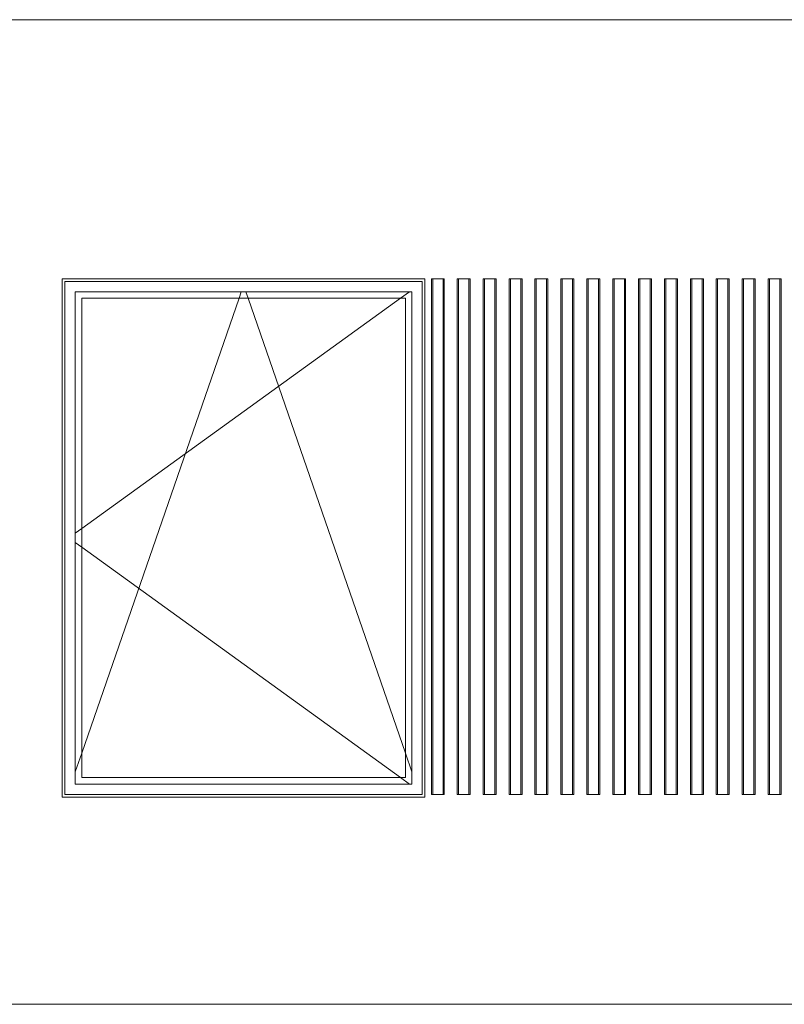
# Model space of a CAD drawing. Header units: millimetres. Extents: x -3848 to 115359, y -22918 to 12821.
# Tile 11 of 51: x 6086 to 9037, y 3800 to 7600. Entities that reach past the tile are written whole.
import ezdxf

# ---------------------------------------------------------------- set-up
doc = ezdxf.new("R2010")
doc.units = ezdxf.units.MM
doc.header["$MEASUREMENT"] = 0
doc.layers.add('1244_Fassaadi varustus', color=7, linetype='Continuous')
doc.layers.add('New_ARCHICAD Windows', color=7, linetype='Continuous')
doc.layers.add('1244_Fassaadi varustus_Pen_No__101', color=252, linetype='Continuous', lineweight=13)
doc.layers.add('New_ARCHICAD Windows_Pen_No__101', color=252, linetype='Continuous', lineweight=13)
doc.layers.add('New__2D Abi_Pen_No__62', color=7, linetype='Continuous', lineweight=20, true_color=0xaaaaaa)

# ---------------------------------------------------------------- blocks, each defined once
blk = doc.blocks.new('Section Element_23_1')
at = {"layer": 'New_ARCHICAD Windows_Pen_No__101', "color": 252, "linetype": 'Continuous', "lineweight": 13}
for p, q in [((6300, 4650), (6300, 6550)), ((6300, 6550), (7600, 6550)), ((6932.6, 6525), (6941.3, 6550)), ((6967.3, 6525), (6958.6, 6550)), ((7590.3, 6550), (7555.7, 6525)), ((7600, 6550), (7600, 4650)), ((6325, 4675), (6325, 6525)), ((6325, 6525), (7575, 6525)), ((7555.7, 6525), (6325, 5636.1)), ((6325, 4769.4), (6932.6, 6525)), ((7575, 4769.4), (6967.3, 6525)), ((7575, 6525), (7575, 4675)), ((6325, 5636.1), (6300, 5618.1)), ((6325, 5563.9), (6300, 5581.9)), ((7555.7, 4675), (6325, 5563.9)), ((6300, 4697.2), (6325, 4769.4)), ((7600, 4697.2), (7575, 4769.4)), ((7575, 4675), (6325, 4675)), ((7590.3, 4650), (7555.7, 4675)), ((7600, 4650), (6300, 4650))]:
    blk.add_line(p, q, dxfattribs=at)
blk = doc.blocks.new('Section Element_86_1')
at = {"layer": '1244_Fassaadi varustus_Pen_No__101', "color": 252, "linetype": 'Continuous', "lineweight": 13}
for p, q in [((7650, 6600), (6250, 6600)), ((6250, 6600), (6250, 4600)), ((6260, 6590), (7640, 6590)), ((6260, 4610), (6260, 6590)), ((7640, 6590), (7640, 4610)), ((7650, 4600), (7650, 6600)), ((6250, 4600), (7650, 4600)), ((7640, 4610), (6260, 4610))]:
    blk.add_line(p, q, dxfattribs=at)
blk = doc.blocks.new('Section Element_103_1')
at = {"layer": '1244_Fassaadi varustus_Pen_No__101', "color": 252, "linetype": 'Continuous', "lineweight": 13}
for p, q in [((7675, 6600), (7680, 6600)), ((7675, 4610), (7675, 6600)), ((7680, 6600), (7681.5, 6600)), ((7680, 4610), (7680, 6600)), ((7681.5, 6600), (7685.7, 6600)), ((7685.7, 6600), (7691.5, 6600)), ((7691.5, 6600), (7708.5, 6600)), ((7708.5, 6600), (7714.2, 6600)), ((7714.2, 6600), (7718.4, 6600)), ((7718.4, 6600), (7720, 6600)), ((7720, 6600), (7725, 6600)), ((7720, 4610), (7720, 6600)), ((7725, 4610), (7725, 6600)), ((7675, 4610), (7680, 4610)), ((7680, 4610), (7681.5, 4610)), ((7681.5, 4610), (7685.7, 4610)), ((7685.7, 4610), (7691.5, 4610)), ((7691.5, 4610), (7708.5, 4610)), ((7708.5, 4610), (7714.2, 4610)), ((7714.2, 4610), (7718.4, 4610)), ((7718.4, 4610), (7720, 4610)), ((7720, 4610), (7725, 4610))]:
    blk.add_line(p, q, dxfattribs=at)
blk = doc.blocks.new('Section Element_104_1')
at = {"layer": '1244_Fassaadi varustus_Pen_No__101', "color": 252, "linetype": 'Continuous', "lineweight": 13}
for p, q in [((7775, 6600), (7780, 6600)), ((7775, 4610), (7775, 6600)), ((7780, 6600), (7781.5, 6600)), ((7780, 4610), (7780, 6600)), ((7781.5, 6600), (7785.7, 6600)), ((7785.7, 6600), (7791.5, 6600)), ((7791.5, 6600), (7808.5, 6600)), ((7808.5, 6600), (7814.2, 6600)), ((7814.2, 6600), (7818.4, 6600)), ((7818.4, 6600), (7820, 6600)), ((7820, 6600), (7825, 6600)), ((7820, 4610), (7820, 6600)), ((7825, 4610), (7825, 6600)), ((7775, 4610), (7780, 4610)), ((7780, 4610), (7781.5, 4610)), ((7781.5, 4610), (7785.7, 4610)), ((7785.7, 4610), (7791.5, 4610)), ((7791.5, 4610), (7808.5, 4610)), ((7808.5, 4610), (7814.2, 4610)), ((7814.2, 4610), (7818.4, 4610)), ((7818.4, 4610), (7820, 4610)), ((7820, 4610), (7825, 4610))]:
    blk.add_line(p, q, dxfattribs=at)
blk = doc.blocks.new('Section Element_105_1')
at = {"layer": '1244_Fassaadi varustus_Pen_No__101', "color": 252, "linetype": 'Continuous', "lineweight": 13}
for p, q in [((7875, 6600), (7880, 6600)), ((7875, 4610), (7875, 6600)), ((7880, 6600), (7881.5, 6600)), ((7880, 4610), (7880, 6600)), ((7881.5, 6600), (7885.7, 6600)), ((7885.7, 6600), (7891.5, 6600)), ((7891.5, 6600), (7908.5, 6600)), ((7908.5, 6600), (7914.2, 6600)), ((7914.2, 6600), (7918.4, 6600)), ((7918.4, 6600), (7920, 6600)), ((7920, 6600), (7925, 6600)), ((7920, 4610), (7920, 6600)), ((7925, 4610), (7925, 6600)), ((7875, 4610), (7880, 4610)), ((7880, 4610), (7881.5, 4610)), ((7881.5, 4610), (7885.7, 4610)), ((7885.7, 4610), (7891.5, 4610)), ((7891.5, 4610), (7908.5, 4610)), ((7908.5, 4610), (7914.2, 4610)), ((7914.2, 4610), (7918.4, 4610)), ((7918.4, 4610), (7920, 4610)), ((7920, 4610), (7925, 4610))]:
    blk.add_line(p, q, dxfattribs=at)
blk = doc.blocks.new('Section Element_106_1')
at = {"layer": '1244_Fassaadi varustus_Pen_No__101', "color": 252, "linetype": 'Continuous', "lineweight": 13}
for p, q in [((7975, 6600), (7980, 6600)), ((7975, 4610), (7975, 6600)), ((7980, 6600), (7981.5, 6600)), ((7980, 4610), (7980, 6600)), ((7981.5, 6600), (7985.7, 6600)), ((7985.7, 6600), (7991.5, 6600)), ((7991.5, 6600), (8008.5, 6600)), ((8008.5, 6600), (8014.2, 6600)), ((8014.2, 6600), (8018.4, 6600)), ((8018.4, 6600), (8020, 6600)), ((8020, 6600), (8025, 6600)), ((8020, 4610), (8020, 6600)), ((8025, 4610), (8025, 6600)), ((7975, 4610), (7980, 4610)), ((7980, 4610), (7981.5, 4610)), ((7981.5, 4610), (7985.7, 4610)), ((7985.7, 4610), (7991.5, 4610)), ((7991.5, 4610), (8008.5, 4610)), ((8008.5, 4610), (8014.2, 4610)), ((8014.2, 4610), (8018.4, 4610)), ((8018.4, 4610), (8020, 4610)), ((8020, 4610), (8025, 4610))]:
    blk.add_line(p, q, dxfattribs=at)
blk = doc.blocks.new('Section Element_107_1')
at = {"layer": '1244_Fassaadi varustus_Pen_No__101', "color": 252, "linetype": 'Continuous', "lineweight": 13}
for p, q in [((8075, 6600), (8080, 6600)), ((8075, 4610), (8075, 6600)), ((8080, 6600), (8081.5, 6600)), ((8080, 4610), (8080, 6600)), ((8081.5, 6600), (8085.7, 6600)), ((8085.7, 6600), (8091.5, 6600)), ((8091.5, 6600), (8108.5, 6600)), ((8108.5, 6600), (8114.2, 6600)), ((8114.2, 6600), (8118.4, 6600)), ((8118.4, 6600), (8120, 6600)), ((8120, 6600), (8125, 6600)), ((8120, 4610), (8120, 6600)), ((8125, 4610), (8125, 6600)), ((8075, 4610), (8080, 4610)), ((8080, 4610), (8081.5, 4610)), ((8081.5, 4610), (8085.7, 4610)), ((8085.7, 4610), (8091.5, 4610)), ((8091.5, 4610), (8108.5, 4610)), ((8108.5, 4610), (8114.2, 4610)), ((8114.2, 4610), (8118.4, 4610)), ((8118.4, 4610), (8120, 4610)), ((8120, 4610), (8125, 4610))]:
    blk.add_line(p, q, dxfattribs=at)
blk = doc.blocks.new('Section Element_108_1')
at = {"layer": '1244_Fassaadi varustus_Pen_No__101', "color": 252, "linetype": 'Continuous', "lineweight": 13}
for p, q in [((8175, 6600), (8180, 6600)), ((8175, 4610), (8175, 6600)), ((8180, 6600), (8181.5, 6600)), ((8180, 4610), (8180, 6600)), ((8181.5, 6600), (8185.7, 6600)), ((8185.7, 6600), (8191.5, 6600)), ((8191.5, 6600), (8208.5, 6600)), ((8208.5, 6600), (8214.2, 6600)), ((8214.2, 6600), (8218.4, 6600)), ((8218.4, 6600), (8220, 6600)), ((8220, 6600), (8225, 6600)), ((8220, 4610), (8220, 6600)), ((8225, 4610), (8225, 6600)), ((8175, 4610), (8180, 4610)), ((8180, 4610), (8181.5, 4610)), ((8181.5, 4610), (8185.7, 4610)), ((8185.7, 4610), (8191.5, 4610)), ((8191.5, 4610), (8208.5, 4610)), ((8208.5, 4610), (8214.2, 4610)), ((8214.2, 4610), (8218.4, 4610)), ((8218.4, 4610), (8220, 4610)), ((8220, 4610), (8225, 4610))]:
    blk.add_line(p, q, dxfattribs=at)
blk = doc.blocks.new('Section Element_109_1')
at = {"layer": '1244_Fassaadi varustus_Pen_No__101', "color": 252, "linetype": 'Continuous', "lineweight": 13}
for p, q in [((8275, 6600), (8280, 6600)), ((8275, 4610), (8275, 6600)), ((8280, 6600), (8281.5, 6600)), ((8280, 4610), (8280, 6600)), ((8281.5, 6600), (8285.7, 6600)), ((8285.7, 6600), (8291.5, 6600)), ((8291.5, 6600), (8308.5, 6600)), ((8308.5, 6600), (8314.2, 6600)), ((8314.2, 6600), (8318.4, 6600)), ((8318.4, 6600), (8320, 6600)), ((8320, 6600), (8325, 6600)), ((8320, 4610), (8320, 6600)), ((8325, 4610), (8325, 6600)), ((8275, 4610), (8280, 4610)), ((8280, 4610), (8281.5, 4610)), ((8281.5, 4610), (8285.7, 4610)), ((8285.7, 4610), (8291.5, 4610)), ((8291.5, 4610), (8308.5, 4610)), ((8308.5, 4610), (8314.2, 4610)), ((8314.2, 4610), (8318.4, 4610)), ((8318.4, 4610), (8320, 4610)), ((8320, 4610), (8325, 4610))]:
    blk.add_line(p, q, dxfattribs=at)
blk = doc.blocks.new('Section Element_110_1')
at = {"layer": '1244_Fassaadi varustus_Pen_No__101', "color": 252, "linetype": 'Continuous', "lineweight": 13}
for p, q in [((8375, 6600), (8380, 6600)), ((8375, 4610), (8375, 6600)), ((8380, 6600), (8381.5, 6600)), ((8380, 4610), (8380, 6600)), ((8381.5, 6600), (8385.7, 6600)), ((8385.7, 6600), (8391.5, 6600)), ((8391.5, 6600), (8408.5, 6600)), ((8408.5, 6600), (8414.2, 6600)), ((8414.2, 6600), (8418.4, 6600)), ((8418.4, 6600), (8420, 6600)), ((8420, 6600), (8425, 6600)), ((8420, 4610), (8420, 6600)), ((8425, 4610), (8425, 6600)), ((8375, 4610), (8380, 4610)), ((8380, 4610), (8381.5, 4610)), ((8381.5, 4610), (8385.7, 4610)), ((8385.7, 4610), (8391.5, 4610)), ((8391.5, 4610), (8408.5, 4610)), ((8408.5, 4610), (8414.2, 4610)), ((8414.2, 4610), (8418.4, 4610)), ((8418.4, 4610), (8420, 4610)), ((8420, 4610), (8425, 4610))]:
    blk.add_line(p, q, dxfattribs=at)
blk = doc.blocks.new('Section Element_111_1')
at = {"layer": '1244_Fassaadi varustus_Pen_No__101', "color": 252, "linetype": 'Continuous', "lineweight": 13}
for p, q in [((8475, 6600), (8480, 6600)), ((8475, 4610), (8475, 6600)), ((8480, 6600), (8481.5, 6600)), ((8480, 4610), (8480, 6600)), ((8481.5, 6600), (8485.7, 6600)), ((8485.7, 6600), (8491.5, 6600)), ((8491.5, 6600), (8508.5, 6600)), ((8508.5, 6600), (8514.2, 6600)), ((8514.2, 6600), (8518.4, 6600)), ((8518.4, 6600), (8520, 6600)), ((8520, 6600), (8525, 6600)), ((8520, 4610), (8520, 6600)), ((8525, 4610), (8525, 6600)), ((8475, 4610), (8480, 4610)), ((8480, 4610), (8481.5, 4610)), ((8481.5, 4610), (8485.7, 4610)), ((8485.7, 4610), (8491.5, 4610)), ((8491.5, 4610), (8508.5, 4610)), ((8508.5, 4610), (8514.2, 4610)), ((8514.2, 4610), (8518.4, 4610)), ((8518.4, 4610), (8520, 4610)), ((8520, 4610), (8525, 4610))]:
    blk.add_line(p, q, dxfattribs=at)
blk = doc.blocks.new('Section Element_112_1')
at = {"layer": '1244_Fassaadi varustus_Pen_No__101', "color": 252, "linetype": 'Continuous', "lineweight": 13}
for p, q in [((8575, 6600), (8580, 6600)), ((8575, 4610), (8575, 6600)), ((8580, 6600), (8581.5, 6600)), ((8580, 4610), (8580, 6600)), ((8581.5, 6600), (8585.7, 6600)), ((8585.7, 6600), (8591.5, 6600)), ((8591.5, 6600), (8608.5, 6600)), ((8608.5, 6600), (8614.2, 6600)), ((8614.2, 6600), (8618.4, 6600)), ((8618.4, 6600), (8620, 6600)), ((8620, 6600), (8625, 6600)), ((8620, 4610), (8620, 6600)), ((8625, 4610), (8625, 6600)), ((8575, 4610), (8580, 4610)), ((8580, 4610), (8581.5, 4610)), ((8581.5, 4610), (8585.7, 4610)), ((8585.7, 4610), (8591.5, 4610)), ((8591.5, 4610), (8608.5, 4610)), ((8608.5, 4610), (8614.2, 4610)), ((8614.2, 4610), (8618.4, 4610)), ((8618.4, 4610), (8620, 4610)), ((8620, 4610), (8625, 4610))]:
    blk.add_line(p, q, dxfattribs=at)
blk = doc.blocks.new('Section Element_113_1')
at = {"layer": '1244_Fassaadi varustus_Pen_No__101', "color": 252, "linetype": 'Continuous', "lineweight": 13}
for p, q in [((8675, 6600), (8680, 6600)), ((8675, 4610), (8675, 6600)), ((8680, 6600), (8681.5, 6600)), ((8680, 4610), (8680, 6600)), ((8681.5, 6600), (8685.7, 6600)), ((8685.7, 6600), (8691.5, 6600)), ((8691.5, 6600), (8708.5, 6600)), ((8708.5, 6600), (8714.2, 6600)), ((8714.2, 6600), (8718.4, 6600)), ((8718.4, 6600), (8720, 6600)), ((8720, 6600), (8725, 6600)), ((8720, 4610), (8720, 6600)), ((8725, 4610), (8725, 6600)), ((8675, 4610), (8680, 4610)), ((8680, 4610), (8681.5, 4610)), ((8681.5, 4610), (8685.7, 4610)), ((8685.7, 4610), (8691.5, 4610)), ((8691.5, 4610), (8708.5, 4610)), ((8708.5, 4610), (8714.2, 4610)), ((8714.2, 4610), (8718.4, 4610)), ((8718.4, 4610), (8720, 4610)), ((8720, 4610), (8725, 4610))]:
    blk.add_line(p, q, dxfattribs=at)
blk = doc.blocks.new('Section Element_114_1')
at = {"layer": '1244_Fassaadi varustus_Pen_No__101', "color": 252, "linetype": 'Continuous', "lineweight": 13}
for p, q in [((8775, 6600), (8780, 6600)), ((8775, 4610), (8775, 6600)), ((8780, 6600), (8781.5, 6600)), ((8780, 4610), (8780, 6600)), ((8781.5, 6600), (8785.7, 6600)), ((8785.7, 6600), (8791.5, 6600)), ((8791.5, 6600), (8808.5, 6600)), ((8808.5, 6600), (8814.2, 6600)), ((8814.2, 6600), (8818.4, 6600)), ((8818.4, 6600), (8820, 6600)), ((8820, 6600), (8825, 6600)), ((8820, 4610), (8820, 6600)), ((8825, 4610), (8825, 6600)), ((8775, 4610), (8780, 4610)), ((8780, 4610), (8781.5, 4610)), ((8781.5, 4610), (8785.7, 4610)), ((8785.7, 4610), (8791.5, 4610)), ((8791.5, 4610), (8808.5, 4610)), ((8808.5, 4610), (8814.2, 4610)), ((8814.2, 4610), (8818.4, 4610)), ((8818.4, 4610), (8820, 4610)), ((8820, 4610), (8825, 4610))]:
    blk.add_line(p, q, dxfattribs=at)
blk = doc.blocks.new('Section Element_115_1')
at = {"layer": '1244_Fassaadi varustus_Pen_No__101', "color": 252, "linetype": 'Continuous', "lineweight": 13}
for p, q in [((8875, 6600), (8880, 6600)), ((8875, 4610), (8875, 6600)), ((8880, 6600), (8881.5, 6600)), ((8880, 4610), (8880, 6600)), ((8881.5, 6600), (8885.7, 6600)), ((8885.7, 6600), (8891.5, 6600)), ((8891.5, 6600), (8908.5, 6600)), ((8908.5, 6600), (8914.2, 6600)), ((8914.2, 6600), (8918.4, 6600)), ((8918.4, 6600), (8920, 6600)), ((8920, 6600), (8925, 6600)), ((8920, 4610), (8920, 6600)), ((8925, 4610), (8925, 6600)), ((8875, 4610), (8880, 4610)), ((8880, 4610), (8881.5, 4610)), ((8881.5, 4610), (8885.7, 4610)), ((8885.7, 4610), (8891.5, 4610)), ((8891.5, 4610), (8908.5, 4610)), ((8908.5, 4610), (8914.2, 4610)), ((8914.2, 4610), (8918.4, 4610)), ((8918.4, 4610), (8920, 4610)), ((8920, 4610), (8925, 4610))]:
    blk.add_line(p, q, dxfattribs=at)
blk = doc.blocks.new('Section Element_116_1')
at = {"layer": '1244_Fassaadi varustus_Pen_No__101', "color": 252, "linetype": 'Continuous', "lineweight": 13}
for p, q in [((8975, 6600), (8980, 6600)), ((8975, 4610), (8975, 6600)), ((8980, 6600), (8981.5, 6600)), ((8980, 4610), (8980, 6600)), ((8981.5, 6600), (8985.7, 6600)), ((8985.7, 6600), (8991.5, 6600)), ((8991.5, 6600), (9008.5, 6600)), ((9008.5, 6600), (9014.2, 6600)), ((9014.2, 6600), (9018.4, 6600)), ((9018.4, 6600), (9020, 6600)), ((9020, 6600), (9025, 6600)), ((9020, 4610), (9020, 6600)), ((9025, 4610), (9025, 6600)), ((8975, 4610), (8980, 4610)), ((8980, 4610), (8981.5, 4610)), ((8981.5, 4610), (8985.7, 4610)), ((8985.7, 4610), (8991.5, 4610)), ((8991.5, 4610), (9008.5, 4610)), ((9008.5, 4610), (9014.2, 4610)), ((9014.2, 4610), (9018.4, 4610)), ((9018.4, 4610), (9020, 4610)), ((9020, 4610), (9025, 4610))]:
    blk.add_line(p, q, dxfattribs=at)

msp = doc.modelspace()

# ---------------------------------------------------------------- linework, layer by layer
at = {"layer": 'New__2D Abi_Pen_No__62', "color": 253, "linetype": 'Continuous', "lineweight": 20, "true_color": 0xaaaaaa}
for p, q in [((-510, 7600.2), (37960, 7600.2)), ((37960, 3800), (-460, 3800))]:
    msp.add_line(p, q, dxfattribs=at)

# ---------------------------------------------------------------- block references
at = {"layer": '1244_Fassaadi varustus', "lineweight": 0}
for name in ['Section Element_86_1', 'Section Element_103_1', 'Section Element_104_1', 'Section Element_105_1', 'Section Element_106_1', 'Section Element_107_1', 'Section Element_108_1', 'Section Element_109_1', 'Section Element_110_1', 'Section Element_111_1', 'Section Element_112_1', 'Section Element_113_1', 'Section Element_114_1', 'Section Element_115_1', 'Section Element_116_1']:
    msp.add_blockref(name, (0, 0), dxfattribs=at)
at = {"layer": 'New_ARCHICAD Windows', "lineweight": 0}
msp.add_blockref('Section Element_23_1', (0, 0), dxfattribs=at)

doc.saveas('drawing.dxf')
